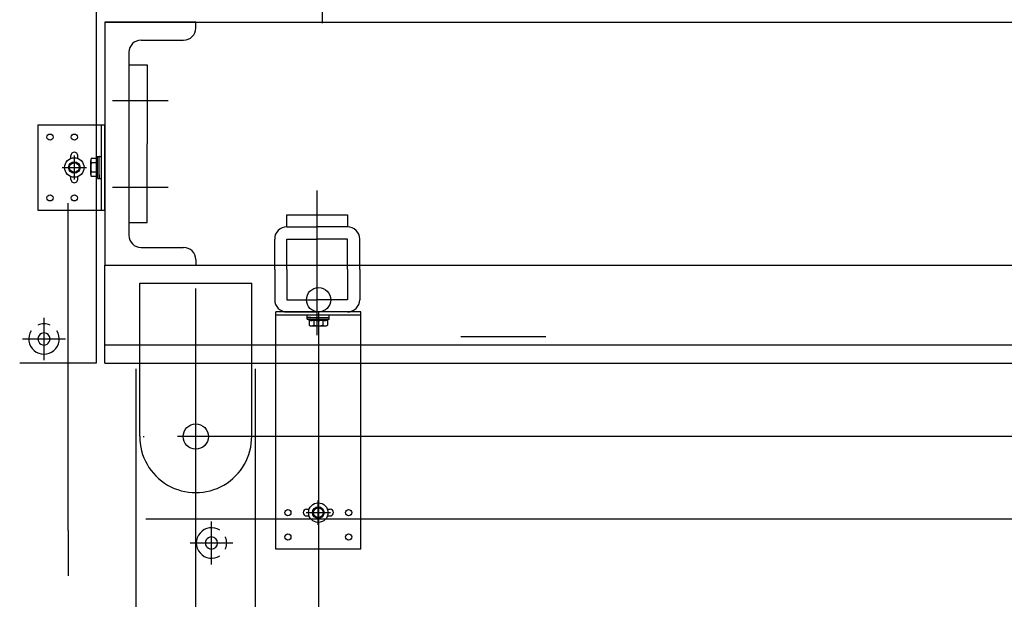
# Model space of a CAD drawing. Header units: millimetres. Extents: x -74 to 79, y 0 to 54.
# Tile 10 of 164: x -74.055 to -73.244, y 14.931 to 15.408. Entities that reach past the tile are written whole.
import ezdxf

# ---------------------------------------------------------------- set-up
doc = ezdxf.new("R2010")
doc.units = ezdxf.units.MM
doc.linetypes.add('DASHDOT', pattern=[1, 0.5, -0.25, 0, -0.25])
doc.linetypes.add('HIDDENX2', pattern=[0.75, 0.5, -0.25])
for name, color, linetype, lineweight in [('01_NeubauBemaßung', 7, 'Continuous', 20), ('Alu-0.5', 7, 'Continuous', 20), ('Bemaßung 1_100', 7, 'Continuous', 20)]:
    doc.layers.add(name, color=color, linetype=linetype, lineweight=lineweight)

msp = doc.modelspace()

# ---------------------------------------------------------------- linework, layer by layer
at = {"layer": '01_NeubauBemaßung', "color": 3, "linetype": 'Continuous', "lineweight": 25}
for p, q in [((-73.9915361, 15.7798671), (-73.9915361, 15.1248664)), ((-74.0395875, 15.3210244), (-73.9846025, 15.3210244)), ((-74.0395875, 15.3210244), (-74.0395875, 15.2510244)), ((-73.9871025, 15.2510244), (-73.9871025, 15.3210244)), ((-73.9846025, 15.2510244), (-73.9846025, 15.3210244)), ((-74.0123375, 15.2935595), (-74.0123375, 15.2957744)), ((-74.0068375, 15.2935595), (-74.0068375, 15.2957744)), ((-74.0123375, 15.2762744), (-74.0123375, 15.2784894)), ((-74.0068375, 15.2762744), (-74.0068375, 15.2784894)), ((-74.0145877, 14.9870422), (-74.0145877, 15.2566506)), ((-74.0395875, 15.2510244), (-73.9846025, 15.2510244)), ((-73.8437101, 15.056865), (-73.8437101, 15.1671119)), ((-73.8437101, 15.056865), (-73.8437101, 15.1671119)), ((-73.7737101, 15.1671119), (-73.8437101, 15.1671119)), ((-73.7737101, 15.1671119), (-73.8437101, 15.1671119)), ((-73.8437101, 15.1646119), (-73.7737101, 15.1646119)), ((-73.8437101, 15.1646119), (-73.7737101, 15.1646119)), ((-73.7737101, 15.056865), (-73.7737101, 15.1671119)), ((-73.7737101, 15.056865), (-73.7737101, 15.1671119)), ((-73.6914289, 15.146865), (-73.6214289, 15.146865)), ((-73.6914289, 15.146865), (-73.6214289, 15.146865)), ((-73.8437101, 14.971865), (-73.8437101, 15.056865)), ((-73.8437101, 14.971865), (-73.8437101, 15.056865)), ((-73.7737101, 14.971865), (-73.7737101, 15.056865)), ((-73.7737101, 14.971865), (-73.7737101, 15.056865)), ((-73.8184601, 15.004615), (-73.8162451, 15.004615)), ((-73.8184601, 15.004615), (-73.8162451, 15.004615)), ((-73.801175, 15.004615), (-73.7989601, 15.004615)), ((-73.801175, 15.004615), (-73.7989601, 15.004615)), ((-73.9506828, 14.9968649), (-68.1038136, 14.9968468)), ((-73.8184601, 14.999115), (-73.8162451, 14.999115)), ((-73.8184601, 14.999115), (-73.8162451, 14.999115)), ((-73.801175, 14.999115), (-73.7989601, 14.999115)), ((-73.801175, 14.999115), (-73.7989601, 14.999115)), ((-74.0145877, 14.9870422), (-74.0145875, 14.949865)), ((-73.7737101, 14.971865), (-73.8437101, 14.971865)), ((-73.7737101, 14.971865), (-73.8437101, 14.971865))]:
    msp.add_line(p, q, dxfattribs=at)
at = {"layer": '01_NeubauBemaßung', "color": 3, "linetype": 'DASHDOT', "lineweight": 25, "ltscale": 0.5}
for p, q in [((-74.0095875, 15.2760244), (-74.0095875, 15.2960244)), ((-74.0195876, 15.2860244), (-73.9995875, 15.2860244)), ((-74.0345914, 15.1623311), (-74.0345914, 15.1274017)), ((-74.052381, 15.1448664), (-74.0168017, 15.1448664)), ((-73.8087101, 14.991865), (-73.8087101, 15.011865)), ((-73.8087101, 14.991865), (-73.8087101, 15.011865)), ((-73.8187101, 15.001865), (-73.7987101, 15.001865)), ((-73.8187101, 15.001865), (-73.7987101, 15.001865)), ((-73.896627, 14.9590626), (-73.896627, 14.9946419)), ((-73.8791623, 14.9768523), (-73.9140916, 14.9768523))]:
    msp.add_line(p, q, dxfattribs=at)
at = {"layer": '01_NeubauBemaßung', "color": 3, "linetype": 'HIDDENX2', "lineweight": 25, "ltscale": 0.5}
for p, q in [((-73.9911814, 15.29353), (-73.9956065, 15.29353)), ((-73.9906065, 15.2950244), (-73.9911814, 15.29353)), ((-73.9906065, 15.2770244), (-73.9906065, 15.2950244)), ((-73.9906065, 15.2950244), (-73.9891065, 15.2950244)), ((-73.9891065, 15.2770244), (-73.9891065, 15.2950244)), ((-73.9891065, 15.29205), (-73.9891065, 15.2949424)), ((-73.9889061, 15.2951428), (-73.9873029, 15.2951428)), ((-73.9961065, 15.2897772), (-73.9961065, 15.2916536)), ((-73.9961065, 15.2822716), (-73.9961065, 15.2897772)), ((-73.9911814, 15.2897772), (-73.9956065, 15.2897772)), ((-73.9891065, 15.2799988), (-73.9891065, 15.29205)), ((-73.9961065, 15.2803952), (-73.9961065, 15.2822716)), ((-73.9911814, 15.2822716), (-73.9956065, 15.2822716)), ((-73.9911814, 15.2785189), (-73.9956065, 15.2785189)), ((-73.9906065, 15.2770244), (-73.9911814, 15.2785189)), ((-73.9906065, 15.2770244), (-73.9891065, 15.2770244)), ((-73.9891065, 15.2799988), (-73.9891065, 15.2771064)), ((-73.9889061, 15.276906), (-73.9873029, 15.276906)), ((-73.8178285, 15.1628083), (-73.8178285, 15.1644115)), ((-73.8178285, 15.1628083), (-73.8178285, 15.1644115)), ((-73.7995916, 15.1628083), (-73.7995916, 15.1644115)), ((-73.7995916, 15.1628083), (-73.7995916, 15.1644115)), ((-73.8177101, 15.1626079), (-73.7997101, 15.1626079)), ((-73.8177101, 15.1611079), (-73.8177101, 15.1626079)), ((-73.8177101, 15.1626079), (-73.7997101, 15.1626079)), ((-73.8177101, 15.1611079), (-73.8177101, 15.1626079)), ((-73.8177101, 15.1611079), (-73.7997101, 15.1611079)), ((-73.8177101, 15.1611079), (-73.8162156, 15.160533)), ((-73.8177101, 15.1611079), (-73.7997101, 15.1611079)), ((-73.8177101, 15.1611079), (-73.8162156, 15.160533)), ((-73.8147356, 15.1626079), (-73.8176281, 15.1626079)), ((-73.8147356, 15.1626079), (-73.8176281, 15.1626079)), ((-73.8162156, 15.160533), (-73.8162156, 15.1561079)), ((-73.8162156, 15.160533), (-73.8162156, 15.1561079)), ((-73.8147356, 15.1626079), (-73.8026845, 15.1626079)), ((-73.8147356, 15.1626079), (-73.8026845, 15.1626079)), ((-73.8143392, 15.1556079), (-73.8124628, 15.1556079)), ((-73.8143392, 15.1556079), (-73.8124628, 15.1556079)), ((-73.8124628, 15.160533), (-73.8124628, 15.1561079)), ((-73.8124628, 15.160533), (-73.8124628, 15.1561079)), ((-73.8124628, 15.1556079), (-73.8049573, 15.1556079)), ((-73.8124628, 15.1556079), (-73.8049573, 15.1556079)), ((-73.8049573, 15.160533), (-73.8049573, 15.1561079)), ((-73.8049573, 15.160533), (-73.8049573, 15.1561079)), ((-73.8049573, 15.1556079), (-73.8030809, 15.1556079)), ((-73.8049573, 15.1556079), (-73.8030809, 15.1556079)), ((-73.8026845, 15.1626079), (-73.799792, 15.1626079)), ((-73.8026845, 15.1626079), (-73.799792, 15.1626079)), ((-73.7997101, 15.1611079), (-73.8012045, 15.160533)), ((-73.7997101, 15.1611079), (-73.8012045, 15.160533)), ((-73.8012045, 15.160533), (-73.8012045, 15.1561079)), ((-73.8012045, 15.160533), (-73.8012045, 15.1561079)), ((-73.7997101, 15.1611079), (-73.7997101, 15.1626079)), ((-73.7997101, 15.1611079), (-73.7997101, 15.1626079))]:
    msp.add_line(p, q, dxfattribs=at)
at = {"layer": '01_NeubauBemaßung', "color": 3, "linetype": 'Continuous', "lineweight": 25}
for centre, radius in [((-74.0295875, 15.3110244), 0.00255), ((-74.0095875, 15.3110244), 0.00255), ((-74.0095875, 15.2860244), 0.0080212), ((-74.0095875, 15.2860244), 0.004758), ((-74.0095875, 15.2860244), 0.0039983), ((-74.0295875, 15.2610244), 0.00255), ((-74.0095875, 15.2610244), 0.00255), ((-73.8087101, 15.001865), 0.0080212), ((-73.8087101, 15.001865), 0.0080212), ((-73.8337101, 15.001865), 0.00255), ((-73.8337101, 15.001865), 0.00255), ((-73.8087101, 15.001865), 0.004758), ((-73.8087101, 15.001865), 0.004758), ((-73.8087101, 15.001865), 0.0039983), ((-73.8087101, 15.001865), 0.0039983), ((-73.7837101, 15.001865), 0.00255), ((-73.7837101, 15.001865), 0.00255), ((-73.8337101, 14.981865), 0.00255), ((-73.8337101, 14.981865), 0.00255), ((-73.7837101, 14.981865), 0.00255), ((-73.7837101, 14.981865), 0.00255)]:
    msp.add_circle(centre, radius, dxfattribs=at)
for centre, radius, start, end in [((-74.0095875, 15.2957744), 0.00275, 0, 180), ((-74.0095875, 15.2762744), 0.00275, 180, 0.0001026), ((-74.0345914, 15.1448664), 0.0125, 66.4220701, 113.578633), ((-74.0345914, 15.1448664), 0.0125, 147.1404953, 32.860263), ((-74.0345914, 15.1448664), 0.005, 0.0002486, 180), ((-74.0345914, 15.1448664), 0.005, 179.8273592, 0.0002486), ((-73.8184601, 15.001865), 0.00275, 90, 270), ((-73.8184601, 15.001865), 0.00275, 90, 270), ((-73.7989601, 15.001865), 0.00275, 270, 90), ((-73.7989601, 15.001865), 0.00275, 270, 90), ((-73.896627, 14.9768523), 0.0125, 57.139737, 302.8595047), ((-73.896627, 14.9768523), 0.005, 89.9997514, 270.1726408), ((-73.896627, 14.9768523), 0.005, 270, 90), ((-73.896627, 14.9768523), 0.0125, 336.421367, 23.5779299)]:
    msp.add_arc(centre, radius, start, end, dxfattribs=at)
at = {"layer": '01_NeubauBemaßung', "color": 3, "linetype": 'HIDDENX2', "lineweight": 25, "ltscale": 0.5}
for centre, radius, start, end in [((-73.9923357, 15.2916536), 0.0037708, 150.1582255, 209.8417375), ((-73.9874944, 15.2916536), 0.004137, 153.0276971, 206.972237), ((-73.9889061, 15.2949424), 0.0002004, 90, 180.0011299), ((-73.9817732, 15.2860244), 0.0143333, 164.8218141, 195.1781859), ((-73.9757583, 15.2860244), 0.0158731, 166.3244771, 193.6755229), ((-73.9923357, 15.2803953), 0.0037708, 150.1582625, 209.8418056), ((-73.9874944, 15.2803952), 0.004137, 153.027763, 206.9722814), ((-73.9889061, 15.2771064), 0.0002004, 180.0003614, 270), ((-73.8176281, 15.1628083), 0.0002004, 180, 269.9996386), ((-73.8176281, 15.1628083), 0.0002004, 180, 269.9996386), ((-73.8143392, 15.16422), 0.004137, 243.0277187, 296.972237), ((-73.8143392, 15.16422), 0.004137, 243.0277187, 296.972237), ((-73.8143392, 15.1593787), 0.0037708, 240.1581944, 299.8417375), ((-73.8143392, 15.1593787), 0.0037708, 240.1581944, 299.8417375), ((-73.8087101, 15.1759561), 0.0158731, 256.3244771, 283.6755229), ((-73.8087101, 15.1759561), 0.0158731, 256.3244771, 283.6755229), ((-73.8087101, 15.1699412), 0.0143333, 254.8218141, 285.1781859), ((-73.8087101, 15.1699412), 0.0143333, 254.8218141, 285.1781859), ((-73.8030809, 15.16422), 0.004137, 243.027763, 296.9723029), ((-73.8030809, 15.16422), 0.004137, 243.027763, 296.9723029), ((-73.8030809, 15.1593787), 0.0037708, 240.1582625, 299.8417745), ((-73.8030809, 15.1593787), 0.0037708, 240.1582625, 299.8417745), ((-73.799792, 15.1628083), 0.0002004, 269.9988701, 0), ((-73.799792, 15.1628083), 0.0002004, 269.9988701, 0)]:
    msp.add_arc(centre, radius, start, end, dxfattribs=at)
at = {"layer": 'Alu-0.5', "color": 3, "linetype": 'Continuous', "lineweight": 25}
msp.add_line((-73.9915361, 15.1248664), (-74.0545875, 15.1248664), dxfattribs=at)
at = {"layer": 'Bemaßung 1_100', "color": 3, "linetype": 'Continuous', "lineweight": 25}
for p, q in [((-73.8054686, 15.523926), (-73.8054686, 15.4047711)), ((-73.9846025, 15.4055727), (-73.9846025, 15.2055727)), ((-73.9096025, 15.4055727), (-73.9846025, 15.4055727)), ((-73.9846025, 15.4055727), (-68.015191, 15.4055727)), ((-73.9096025, 15.4009267), (-73.9096025, 15.4055727)), ((-73.9546025, 15.3909267), (-73.9196025, 15.3909267)), ((-73.9646025, 15.3809267), (-73.9646025, 15.2302186)), ((-73.9646025, 15.3705233), (-73.9496025, 15.3705233)), ((-73.9496025, 15.3705233), (-73.9496025, 15.3055727)), ((-73.9781741, 15.3412682), (-73.9323021, 15.3412682)), ((-73.9496025, 15.2406221), (-73.9496025, 15.3055727)), ((-73.9781741, 15.2698771), (-73.9323021, 15.2698771)), ((-73.8096025, 15.1480672), (-73.8096025, 15.267222)), ((-73.8346025, 15.2371119), (-73.8346025, 15.2471119)), ((-73.8346025, 15.2471119), (-73.7846025, 15.2471119)), ((-73.7846025, 15.2471119), (-73.7846025, 15.2371119)), ((-73.9646025, 15.2406221), (-73.9496025, 15.2406221)), ((-73.8346025, 15.2371119), (-73.8096025, 15.2371119)), ((-73.7846025, 15.2371119), (-73.8096025, 15.2371119)), ((-73.9546025, 15.2202186), (-73.9196025, 15.2202186)), ((-73.8446025, 15.2021119), (-73.8446025, 15.2271119)), ((-73.8346025, 15.2021119), (-73.8346025, 15.2271119)), ((-73.8346025, 15.2271119), (-73.8096025, 15.2271119)), ((-73.7846025, 15.2271119), (-73.8096025, 15.2271119)), ((-73.7846025, 15.2021119), (-73.7846025, 15.2271119)), ((-73.7746025, 15.2021119), (-73.7746025, 15.2271119)), ((-73.9846025, 15.2055727), (-73.9096025, 15.2055727)), ((-73.9845861, 15.1248664), (-73.9845861, 15.2055727)), ((-73.9845861, 15.2055727), (-68.0151873, 15.2055727)), ((-73.9096025, 15.2102186), (-73.9096025, 15.2055727)), ((-73.8446025, 15.2021119), (-73.8446025, 15.1771119)), ((-73.8346025, 15.2021119), (-73.8346025, 15.1771119)), ((-73.7846025, 15.2021119), (-73.7846025, 15.1771119)), ((-73.7746025, 15.2021119), (-73.7746025, 15.1771119)), ((-73.9557186, 15.0648664), (-73.9557186, 15.1908897)), ((-73.9557186, 15.1908897), (-73.8634864, 15.1908897)), ((-73.8634864, 15.0648664), (-73.8634864, 15.1908897)), ((-73.9096025, 9.2857219), (-73.9096025, 15.1863215)), ((-73.8346025, 15.1771119), (-73.8096025, 15.1771119)), ((-73.7846025, 15.1771119), (-73.8096025, 15.1771119)), ((-73.8346025, 15.1671119), (-73.8096025, 15.1671119)), ((-73.7846025, 15.1671119), (-73.8096025, 15.1671119)), ((-73.8084485, 15.1671119), (-73.8084485, 14.6462653)), ((-73.9845861, 15.1398932), (-67.8551873, 15.1398932)), ((-73.9845861, 15.1248664), (-67.8551873, 15.1248664)), ((-73.9246025, 15.1248664), (-68.0151873, 15.1248664)), ((-73.9587575, 9.2848538), (-73.9587575, 15.1202861)), ((-73.8604474, 9.2848538), (-73.8604474, 15.1202861)), ((-73.9526671, 15.0648664), (-73.9526671, 15.0640724)), ((-73.9246025, 15.0648664), (-68.0151873, 15.0648664)), ((-73.9096025, 15.0648664), (-68.0151873, 15.0648664)), ((-73.860435, 15.0648664), (-73.860435, 15.0640724))]:
    msp.add_line(p, q, dxfattribs=at)
for centre, radius in [((-73.8084485, 15.1771119), 0.01), ((-73.9096025, 15.0644694), 0.010397)]:
    msp.add_circle(centre, radius, dxfattribs=at)
for centre, radius, start, end in [((-73.9196025, 15.4009267), 0.01, 270, 0), ((-73.9546025, 15.3809267), 0.01, 90, 180), ((-73.8346025, 15.2271119), 0.01, 90, 180), ((-73.7846025, 15.2271119), 0.01, 0, 90), ((-73.9546025, 15.2302186), 0.01, 180, 270), ((-73.9196025, 15.2102186), 0.01, 0, 90), ((-73.8346025, 15.1771119), 0.01, 180, 270), ((-73.7846025, 15.1771119), 0.01, 270, 0), ((-73.9096025, 15.0644694), 0.0461178, 179.5067305, 0.4932695)]:
    msp.add_arc(centre, radius, start, end, dxfattribs=at)

doc.saveas('drawing.dxf')
